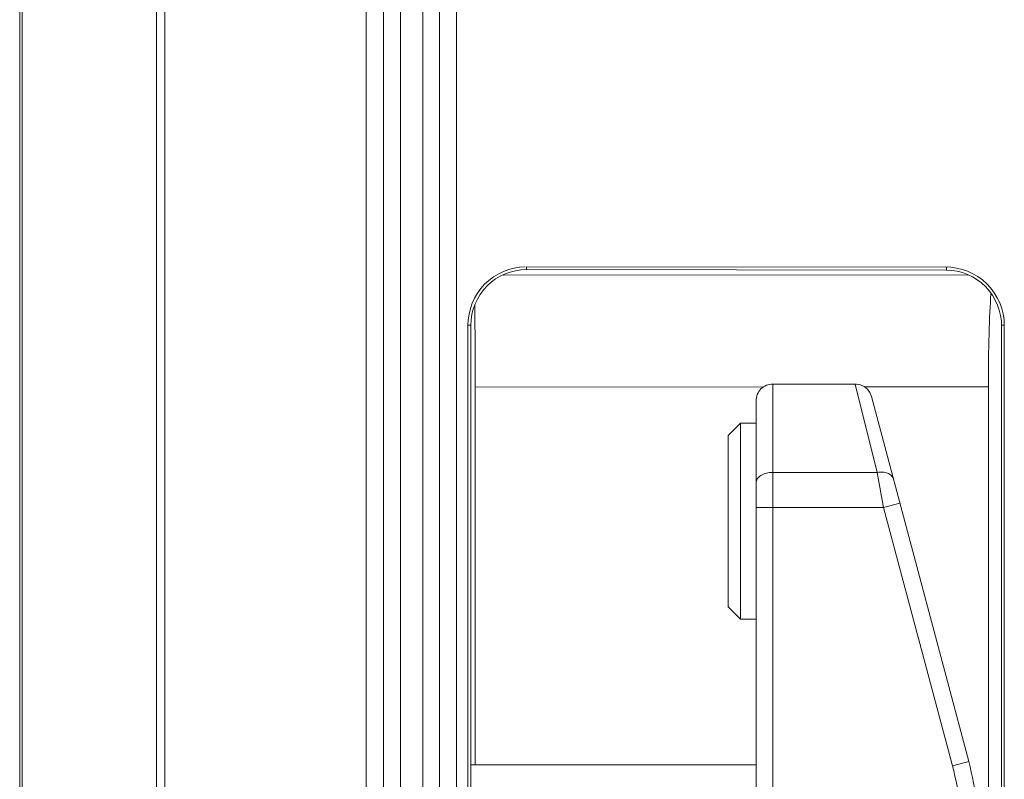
# Model space of a CAD drawing. Header units: centimetres. Extents: x -30 to 30, y -78 to 83.
# Tile 10 of 86: x -27.978 to -26.735, y -3.107 to -2.149. Entities that reach past the tile are written whole.
import ezdxf

# ---------------------------------------------------------------- set-up
doc = ezdxf.new("R2010")
doc.units = ezdxf.units.CM
doc.header["$MEASUREMENT"] = 0
doc.layers.add('LAYER_19952', color=7, linetype='Continuous')

msp = doc.modelspace()

# ---------------------------------------------------------------- linework, layer by layer
at = {"layer": 'LAYER_19952', "lineweight": 9}
for points in [[(-27.79484, 7.92325), (-27.79484, 7.92325), (-27.79484, -5.99165), (-27.79484, -5.99165)], [(-27.54029, -6.00054), (-27.54029, -6.00054), (-27.54029, 7.93214), (-27.54029, 7.93214)], [(-27.80534, -5.98642), (-27.80534, -5.98642), (-27.80534, 7.91801), (-27.80534, 7.91801)], [(-27.51834, 7.91094), (-27.51834, 7.91094), (-27.51834, -5.97934), (-27.51834, -5.97934)], [(-27.49713, 7.91169), (-27.49713, 7.91169), (-27.49713, -5.9801), (-27.49713, -5.9801)], [(-27.46885, -5.9801), (-27.46885, -5.9801), (-27.46885, 7.91169), (-27.46885, 7.91169)], [(-27.44764, -5.95889), (-27.44764, -5.95889), (-27.44764, 7.89048), (-27.44764, 7.89048)], [(-27.42643, -5.87404), (-27.42643, -5.87404), (-27.42643, 7.80563), (-27.42643, 7.80563)], [(-27.97479, 7.70862), (-27.97479, 7.70862), (-27.97479, -5.77703), (-27.97479, -5.77703)], [(-27.97794, -5.76813), (-27.97794, -5.76813), (-27.97794, 7.69973), (-27.97794, 7.69973)], [(-27.33804, -2.46036), (-27.33804, -2.46036), (-26.80774, -2.46101), (-26.80774, -2.46101)], [(-27.33804, -2.46036), (-27.33804, -2.46036), (-27.33804, -2.46403), (-27.33804, -2.46403)], [(-26.80774, -2.46468), (-26.80774, -2.46468), (-26.80774, -2.46101), (-26.80774, -2.46101)], [(-26.78021, -2.47058), (-26.78021, -2.47058), (-27.36738, -2.47094), (-27.36738, -2.47094)], [(-26.80774, -2.46468), (-26.80774, -2.46468), (-27.33804, -2.46403), (-27.33804, -2.46403)], [(-26.75153, -2.49494), (-26.75357, -2.52126), (-26.75478, -2.56506), (-26.75478, -2.61189)], [(-27.40263, -2.61229), (-27.40263, -2.5731), (-27.40292, -2.53567), (-27.40341, -2.50893)], [(-27.4083, -2.5342), (-27.4083, -2.5342), (-27.41197, -2.5342), (-27.41197, -2.5342)], [(-27.41197, -3.73622), (-27.41197, -3.73622), (-27.41197, -2.5342), (-27.41197, -2.5342)], [(-27.4083, -3.73622), (-27.4083, -3.73622), (-27.4083, -2.5342), (-27.4083, -2.5342)], [(-26.73464, -2.5342), (-26.73464, -2.5342), (-26.7383, -2.5342), (-26.7383, -2.5342)], [(-26.7383, -3.38804), (-26.7383, -3.38804), (-26.7383, -2.5342), (-26.7383, -2.5342)], [(-26.73464, -2.5342), (-26.73464, -2.5342), (-26.73464, -3.73622), (-26.73464, -3.73622)], [(-27.02693, -2.60844), (-27.02693, -2.60844), (-26.92302, -2.60844), (-26.92302, -2.60844)], [(-27.02693, -2.60844), (-27.02693, -2.60844), (-27.02693, -3.71854), (-27.02693, -3.71854)], [(-26.92303, -2.60844), (-26.92303, -2.60844), (-26.89539, -2.72004), (-26.89539, -2.72004)], [(-27.03856, -2.61206), (-27.03856, -2.61206), (-27.40263, -2.61229), (-27.40263, -2.61229)], [(-27.40263, -3.08925), (-27.40263, -3.08925), (-27.40263, -2.61229), (-27.40263, -2.61229)], [(-26.75478, -2.61189), (-26.75478, -2.61189), (-26.91135, -2.61199), (-26.91135, -2.61199)], [(-26.75478, -2.61189), (-26.75478, -2.61189), (-26.75478, -3.38414), (-26.75478, -3.38414)], [(-27.04814, -3.69732), (-27.04814, -3.69732), (-27.04814, -2.62966), (-27.04814, -2.62966)], [(-26.90253, -2.62418), (-26.90253, -2.62418), (-26.77964, -3.08503), (-26.77964, -3.08503)], [(-27.06794, -2.65794), (-27.06794, -2.65794), (-27.0835, -2.67349), (-27.0835, -2.67349)], [(-27.04814, -2.65794), (-27.04814, -2.65794), (-27.06794, -2.65794), (-27.06794, -2.65794)], [(-27.06794, -2.65794), (-27.06794, -2.65794), (-27.06794, -2.90541), (-27.06794, -2.90541)], [(-27.0835, -2.67349), (-27.0835, -2.67349), (-27.0835, -2.88986), (-27.0835, -2.88986)], [(-27.02693, -2.72004), (-27.02693, -2.72004), (-26.89539, -2.72004), (-26.89539, -2.72004)], [(-26.89539, -2.72004), (-26.89539, -2.72004), (-26.88715, -2.76418), (-26.88715, -2.76418)], [(-26.86666, -2.75871), (-26.86666, -2.75871), (-26.88715, -2.76418), (-26.88715, -2.76418)], [(-26.88715, -2.76418), (-26.88715, -2.76418), (-27.04814, -2.76418), (-27.04814, -2.76418)], [(-26.88715, -2.76418), (-26.88715, -2.76418), (-26.80013, -3.0905), (-26.80013, -3.0905)], [(-27.0835, -2.88986), (-27.0835, -2.88986), (-27.06794, -2.90541), (-27.06794, -2.90541)], [(-27.04814, -2.90541), (-27.04814, -2.90541), (-27.06794, -2.90541), (-27.06794, -2.90541)], [(-27.04814, -3.08925), (-27.04814, -3.08925), (-27.4083, -3.08925), (-27.4083, -3.08925)], [(-26.80013, -3.0905), (-26.80013, -3.0905), (-26.77964, -3.08503), (-26.77964, -3.08503)], [(-26.78653, -3.19434), (-26.78653, -3.15928), (-26.7911, -3.12437), (-26.80013, -3.0905)], [(-26.76532, -3.19434), (-26.76532, -3.15743), (-26.77013, -3.12069), (-26.77964, -3.08503)]]:
    msp.add_open_spline(points, degree=3, dxfattribs=at)
for points, knots in [([(-27.33966, -2.46069), (-27.35822, -2.46067), (-27.37745, -2.46883), (-27.39088, -2.48254), (-27.40434, -2.49628), (-27.41197, -2.5156), (-27.41197, -2.5342)], [0, 0, 0, 0, 0.5, 0.5, 0.5, 1, 1, 1, 1]), ([(-26.73464, -2.5342), (-26.73464, -2.51529), (-26.74271, -2.49553), (-26.75664, -2.48189), (-26.77058, -2.46824), (-26.79041, -2.46071), (-26.80934, -2.46069)], [0, 0, 0, 0, 0.5, 0.5, 0.5, 1, 1, 1, 1]), ([(-27.33804, -2.46403), (-27.35667, -2.46401), (-27.37453, -2.47139), (-27.38771, -2.48455), (-27.40089, -2.49772), (-27.4083, -2.51558), (-27.4083, -2.5342)], [0, 0, 0, 0, 0.5, 0.5, 0.5, 1, 1, 1, 1]), ([(-26.80774, -2.46468), (-26.78981, -2.4647), (-26.7711, -2.47235), (-26.75817, -2.48555), (-26.74521, -2.49877), (-26.73804, -2.51757), (-26.73804, -2.53553)], [0, 0, 0, 0, 0.5, 0.5, 0.5, 1, 1, 1, 1]), ([(-27.02693, -2.60844), (-27.03255, -2.60844), (-27.03795, -2.61068), (-27.04193, -2.61465), (-27.04591, -2.61863), (-27.04814, -2.62403), (-27.04814, -2.62966)], [0, 0, 0, 0, 0.5, 0.5, 0.5, 1, 1, 1, 1]), ([(-26.90253, -2.62419), (-26.90253, -2.62419), (-26.90449, -2.61933), (-26.90449, -2.61933), (-26.90449, -2.61933), (-26.90758, -2.6151), (-26.90758, -2.6151), (-26.90758, -2.6151), (-26.91162, -2.61177), (-26.91162, -2.61177), (-26.91162, -2.61177), (-26.91635, -2.60952), (-26.91635, -2.60952), (-26.91635, -2.60952), (-26.92149, -2.6085), (-26.92149, -2.6085), (-26.92149, -2.6085), (-26.92303, -2.60844), (-26.92303, -2.60844)], [0, 0, 0, 0, 0.1666667, 0.1666667, 0.1666667, 0.3333333, 0.3333333, 0.3333333, 0.5, 0.5, 0.5, 0.6666667, 0.6666667, 0.6666667, 0.8333333, 0.8333333, 0.8333333, 1, 1, 1, 1]), ([(-27.04814, -2.73328), (-27.04814, -2.73241), (-27.048, -2.73153), (-27.04773, -2.7307), (-27.04745, -2.72981), (-27.04704, -2.72898), (-27.04652, -2.72821), (-27.04597, -2.72737), (-27.0453, -2.72661), (-27.04457, -2.72592), (-27.04376, -2.72517), (-27.04287, -2.7245), (-27.04193, -2.72392), (-27.03982, -2.72259), (-27.03747, -2.72167), (-27.03505, -2.72105), (-27.03239, -2.72036), (-27.02965, -2.72004), (-27.02693, -2.72004)], [0, 0, 0, 0, 0.1666667, 0.1666667, 0.1666667, 0.3333333, 0.3333333, 0.3333333, 0.5, 0.5, 0.5, 0.6666667, 0.6666667, 0.6666667, 0.8333333, 0.8333333, 0.8333333, 1, 1, 1, 1]), ([(-26.8749, -2.72781), (-26.87529, -2.72631), (-26.87618, -2.72493), (-26.87731, -2.72383), (-26.87862, -2.72254), (-26.88024, -2.72165), (-26.88194, -2.721), (-26.88395, -2.72025), (-26.88608, -2.71984), (-26.88823, -2.71969), (-26.89061, -2.71952), (-26.89303, -2.71966), (-26.89539, -2.72004)], [0, 0, 0, 0, 0.25, 0.25, 0.25, 0.5, 0.5, 0.5, 0.75, 0.75, 0.75, 1, 1, 1, 1])]:
    msp.add_open_spline(points, degree=3, knots=knots, dxfattribs=at)

doc.saveas('drawing.dxf')
